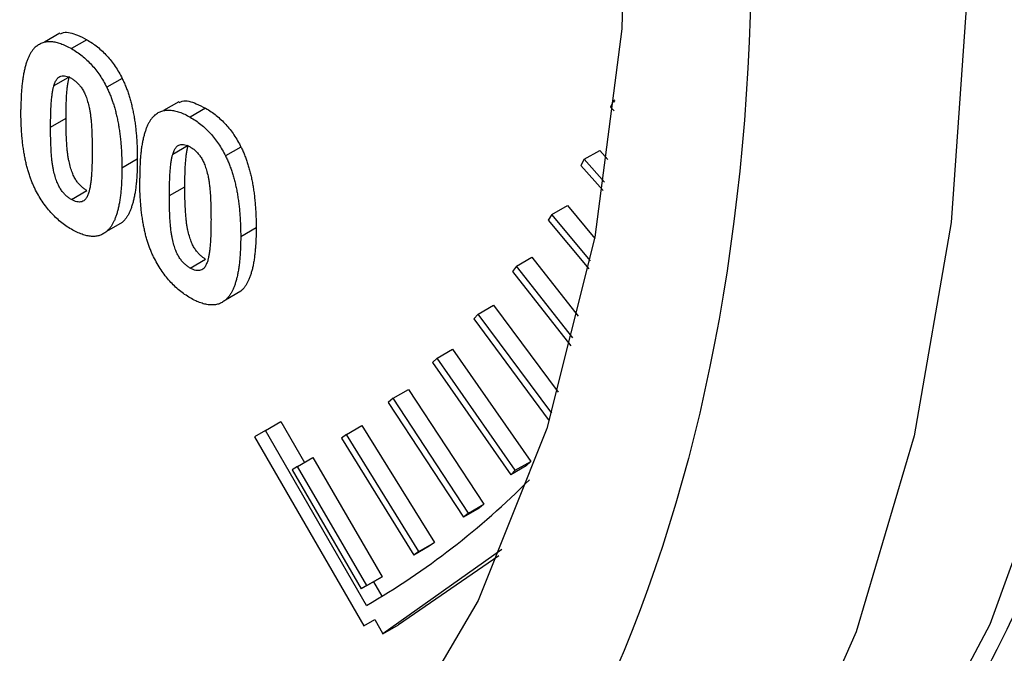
# Model space of a CAD drawing. Header units: inches. Extents: x 4 to 194, y 4 to 148.
# Tile 66 of 88: x 165.488 to 165.939, y 117.964 to 118.255. Entities that reach past the tile are written whole.
import ezdxf

# ---------------------------------------------------------------- set-up
doc = ezdxf.new("R2010")
doc.units = ezdxf.units.IN
doc.header["$LTSCALE"] = 18
doc.header["$MEASUREMENT"] = 0
doc.layers.add('TEXT', color=140, linetype='Continuous', lineweight=25)

msp = doc.modelspace()

# ---------------------------------------------------------------- linework, layer by layer
for p, q in [((165.50633, 118.24835), (165.49925, 118.24427)), ((165.51863, 118.24536), (165.51155, 118.24128)), ((165.51062, 118.22836), (165.50355, 118.22427)), ((165.5348, 118.22763), (165.52773, 118.22355)), ((165.56072, 118.21695), (165.55365, 118.21287)), ((165.57302, 118.21396), (165.56595, 118.20988)), ((165.75978, 118.21746), (165.7584, 118.2145)), ((165.7584, 118.2145), (165.75996, 118.21283)), ((165.75978, 118.21746), (165.76054, 118.2179)), ((165.76041, 118.21679), (165.75978, 118.21746)), ((165.50204, 118.20539), (165.50911, 118.20947)), ((165.56502, 118.19696), (165.55794, 118.19287)), ((165.58919, 118.19623), (165.58212, 118.19215)), ((165.74636, 118.1906), (165.75343, 118.19468)), ((165.75343, 118.19468), (165.75709, 118.19055)), ((165.54174, 118.19063), (165.53467, 118.18655)), ((165.74636, 118.1906), (165.74483, 118.1878)), ((165.74483, 118.1878), (165.75494, 118.17636)), ((165.75555, 118.1802), (165.74636, 118.1906)), ((165.55643, 118.17399), (165.5635, 118.17807)), ((165.51155, 118.17219), (165.51863, 118.17627)), ((165.73153, 118.16532), (165.7386, 118.1694)), ((165.7386, 118.1694), (165.75112, 118.15438)), ((165.73153, 118.16532), (165.72985, 118.1627)), ((165.74913, 118.14419), (165.73153, 118.16532)), ((165.53475, 118.16165), (165.52767, 118.15756)), ((165.72985, 118.1627), (165.74837, 118.14047)), ((165.59614, 118.15923), (165.58906, 118.15515)), ((165.56595, 118.14079), (165.57302, 118.14487)), ((165.71532, 118.14169), (165.7135, 118.13925)), ((165.71532, 118.14169), (165.7224, 118.14577)), ((165.74111, 118.10886), (165.71532, 118.14169)), ((165.7224, 118.14577), (165.74356, 118.11883)), ((165.7135, 118.13925), (165.74019, 118.10527)), ((165.58914, 118.13025), (165.58207, 118.12616)), ((165.69778, 118.11976), (165.70485, 118.12384)), ((165.70485, 118.12384), (165.73434, 118.08402)), ((165.69778, 118.11976), (165.69581, 118.11751)), ((165.73143, 118.07433), (165.69778, 118.11976)), ((165.69581, 118.11751), (165.73035, 118.07087)), ((165.67893, 118.09958), (165.68601, 118.10367)), ((165.68601, 118.10367), (165.72184, 118.05233)), ((165.67893, 118.09958), (165.67683, 118.09752)), ((165.67683, 118.09752), (165.71267, 118.04618)), ((165.71477, 118.04825), (165.67893, 118.09958)), ((165.65883, 118.0812), (165.6659, 118.08528)), ((165.6659, 118.08528), (165.70044, 118.03276)), ((165.65883, 118.0812), (165.6566, 118.07933)), ((165.6566, 118.07933), (165.69113, 118.02681)), ((165.69337, 118.02868), (165.65883, 118.0812)), ((165.60042, 118.06651), (165.60749, 118.07059)), ((165.60749, 118.07059), (165.6183, 118.05186)), ((165.60042, 118.06651), (165.59542, 118.06362)), ((165.64667, 117.9864), (165.60042, 118.06651)), ((165.63752, 118.06465), (165.64459, 118.06873)), ((165.64459, 118.06873), (165.67774, 118.01515)), ((165.59542, 118.06362), (165.64542, 117.97702)), ((165.63752, 118.06465), (165.63515, 118.06298)), ((165.63515, 118.06298), (165.66831, 118.0094)), ((165.67067, 118.01107), (165.63752, 118.06465)), ((165.61504, 118.04998), (165.62211, 118.05406)), ((165.62211, 118.05406), (165.65381, 117.99954)), ((165.71477, 118.04825), (165.72184, 118.05233)), ((165.72184, 118.05233), (165.71974, 118.05026)), ((165.61504, 118.04998), (165.61255, 118.04851)), ((165.61255, 118.04851), (165.64425, 117.99399)), ((165.64674, 117.99546), (165.61504, 118.04998)), ((165.71974, 118.05026), (165.71267, 118.04618)), ((165.71477, 118.04825), (165.71267, 118.04618)), ((165.6982, 118.03089), (165.69113, 118.02681)), ((165.69337, 118.02868), (165.70044, 118.03276)), ((165.70044, 118.03276), (165.6982, 118.03089)), ((165.69337, 118.02868), (165.69113, 118.02681)), ((165.70854, 118.01201), (165.65417, 117.97341)), ((165.67538, 118.01348), (165.66831, 118.0094)), ((165.67067, 118.01107), (165.66831, 118.0094)), ((165.67067, 118.01107), (165.67774, 118.01515)), ((165.67774, 118.01515), (165.67538, 118.01348)), ((165.7073, 118.00916), (165.66124, 117.97749)), ((165.65132, 117.99807), (165.64425, 117.99399)), ((165.64674, 117.99546), (165.65381, 117.99954)), ((165.65381, 117.99954), (165.65132, 117.99807)), ((165.64674, 117.99546), (165.64425, 117.99399)), ((165.64985, 117.99722), (165.65369, 117.99057)), ((165.64542, 117.97702), (165.65042, 117.97991)), ((165.64542, 117.97702), (165.65042, 117.9799)), ((165.65042, 117.97991), (165.65417, 117.97341)), ((165.65417, 117.97341), (165.66124, 117.97749))]:
    msp.add_line(p, q)
at = {"flags": 128}
for points in [[(165.08042, 119.9307), (165.17494, 119.87051), (165.26845, 119.79971), (165.35997, 119.71904), (165.44853, 119.62937), (165.53319, 119.53163), (165.61305, 119.42688), (165.68726, 119.31621), (165.75504, 119.2008), (165.81566, 119.08188), (165.8685, 118.96071), (165.91298, 118.83856), (165.94863, 118.71674), (165.97508, 118.59654), (165.99205, 118.47922), (165.99935, 118.36604), (165.99692, 118.2582), (165.98477, 118.15683), (165.96303, 118.06301), (165.93193, 117.97773), (165.89181, 117.90191), (165.84309, 117.83634), (165.78629, 117.78172), (165.74321, 117.75105)], [(165.88525, 118.61145), (165.90698, 118.49254), (165.91914, 118.37714), (165.92157, 118.26648), (165.91427, 118.16173), (165.8973, 118.06401), (165.87085, 117.97434), (165.8352, 117.89369), (165.79072, 117.8229), (165.73788, 117.76272), (165.67725, 117.7138), (165.65259, 117.69843)], [(165.74143, 118.57117), (165.75861, 118.45972), (165.76601, 118.35234), (165.76354, 118.25035), (165.75123, 118.15498), (165.72924, 118.06738), (165.69782, 117.98863), (165.65737, 117.91967), (165.60837, 117.86135), (165.55141, 117.81437), (165.48719, 117.7793), (165.41649, 117.75657), (165.34017, 117.74645), (165.25915, 117.74907), (165.17441, 117.7644), (165.08698, 117.79224), (164.99794, 117.83227)]]:
    msp.add_lwpolyline(points, dxfattribs=at)
msp.add_arc((165.46759, 118.29549), 0.35722, 300.0868, 315.2314)
for points, knots in [([(164.95314, 119.80007), (165.1838, 119.66691), (165.40504, 119.43337), (165.73124, 118.86837), (165.82288, 118.55999), (165.82288, 118.02727), (165.73124, 117.8247), (165.40504, 117.63632), (165.1838, 117.65822), (164.95314, 117.79138)], [0, 0, 0, 0, 0.25, 0.25, 0.5, 0.5, 0.75, 0.75, 1, 1, 1, 1]), ([(165.7438, 117.75317), (165.75419, 117.75928), (165.78744, 117.77885), (165.83475, 117.82211), (165.88548, 117.88119), (165.92741, 117.94755), (165.96195, 118.02145), (165.9887, 118.10232), (166.00754, 118.18927), (166.01843, 118.28145), (166.0214, 118.37796), (166.01661, 118.4779), (166.00428, 118.58027), (165.98475, 118.68393), (165.95858, 118.78738), (165.9269, 118.88799), (165.8922, 118.98086), (165.85794, 119.0612), (165.82315, 119.13489), (165.79003, 119.19934), (165.76609, 119.24161), (165.75609, 119.25926)], [0, 0, 0, 0, 0.02848, 0.091191, 0.149385, 0.208039, 0.267092, 0.3264, 0.385802, 0.445164, 0.504378, 0.563341, 0.621969, 0.68011, 0.737467, 0.793353, 0.845795, 0.890574, 0.926741, 0.969421, 1, 1, 1, 1]), ([(164.32697, 118.43424), (164.34926, 118.39701), (164.38058, 118.34473), (164.43089, 118.27067), (164.47538, 118.2092), (164.53083, 118.13902), (164.59131, 118.06912), (164.65678, 118.00047), (164.72621, 117.9349), (164.7988, 117.87367), (164.87385, 117.81778), (164.95068, 117.76804), (165.0287, 117.72513), (165.10733, 117.6896), (165.18607, 117.66193), (165.26439, 117.64257), (165.34186, 117.63191), (165.41795, 117.63045), (165.49236, 117.63836), (165.56393, 117.65726), (165.61495, 117.67624), (165.63992, 117.69207), (165.64399, 117.69465)], [0, 0, 0, 0, 0.065031, 0.091322, 0.134859, 0.179863, 0.227931, 0.277851, 0.32914, 0.38142, 0.434436, 0.488014, 0.542036, 0.596432, 0.65115, 0.706173, 0.761519, 0.817247, 0.873493, 0.930505, 0.988689, 1, 1, 1, 1]), ([(165.50651, 118.24801), (165.50697, 118.24823), (165.50911, 118.24927), (165.51355, 118.24797), (165.51721, 118.24609), (165.51863, 118.24536)], [0, 0, 0, 0, 0.146661, 0.669277, 1, 1, 1, 1]), ([(165.51863, 118.24536), (165.51947, 118.24485), (165.52111, 118.24386), (165.52349, 118.24208), (165.52574, 118.24013), (165.52785, 118.238), (165.52982, 118.23567), (165.53163, 118.23316), (165.53333, 118.23047), (165.53431, 118.22859), (165.5348, 118.22763)], [0, 0, 0, 0, 0.137323, 0.267352, 0.392965, 0.51492, 0.6342, 0.754352, 0.875575, 1, 1, 1, 1]), ([(165.49544, 118.24229), (165.49515, 118.24203), (165.49456, 118.24149), (165.49377, 118.24053), (165.49303, 118.23945), (165.49236, 118.23823), (165.49171, 118.2369), (165.49116, 118.2354), (165.49063, 118.2338), (165.49018, 118.23205), (165.48977, 118.23018), (165.4894, 118.22819), (165.4891, 118.22604), (165.48887, 118.22376), (165.48866, 118.22137), (165.48855, 118.21883), (165.48845, 118.21617), (165.48844, 118.21434), (165.48844, 118.2134)], [0, 0, 0, 0, 0.047398, 0.09604, 0.146129, 0.197851, 0.251561, 0.307484, 0.365646, 0.425427, 0.488096, 0.553258, 0.620826, 0.691436, 0.764257, 0.840213, 0.918471, 1, 1, 1, 1]), ([(165.49544, 118.24229), (165.49593, 118.24267), (165.4969, 118.24342), (165.49858, 118.24414), (165.50039, 118.24454), (165.50236, 118.24456), (165.50445, 118.24428), (165.5067, 118.24361), (165.50908, 118.24264), (165.51072, 118.24174), (165.51155, 118.24128)], [0, 0, 0, 0, 0.123958, 0.2447, 0.363941, 0.484152, 0.605999, 0.731306, 0.862758, 1, 1, 1, 1]), ([(165.51155, 118.24128), (165.5124, 118.24077), (165.51404, 118.23978), (165.51642, 118.23799), (165.51867, 118.23605), (165.52078, 118.23392), (165.52275, 118.23159), (165.52456, 118.22908), (165.52625, 118.22639), (165.52723, 118.22451), (165.52773, 118.22355)], [0, 0, 0, 0, 0.137323, 0.267352, 0.392965, 0.51492, 0.6342, 0.754352, 0.875575, 1, 1, 1, 1]), ([(165.50355, 118.22427), (165.50375, 118.22486), (165.50412, 118.22596), (165.50487, 118.2273), (165.50573, 118.22823), (165.50675, 118.22872), (165.50786, 118.22885), (165.50903, 118.22872), (165.51027, 118.22834), (165.51112, 118.2279), (165.51155, 118.22767)], [0, 0, 0, 0, 0.1659673, 0.3130514, 0.441925, 0.5587568, 0.6698776, 0.7776151, 0.887576, 1, 1, 1, 1]), ([(165.50911, 118.20947), (165.50911, 118.21059), (165.50912, 118.21273), (165.5092, 118.21578), (165.5093, 118.21857), (165.50947, 118.22107), (165.50968, 118.22329), (165.50993, 118.22525), (165.51023, 118.22692), (165.5105, 118.2279), (165.51062, 118.22836)], [0, 0, 0, 0, 0.168587, 0.324063, 0.467301, 0.598424, 0.716663, 0.822958, 0.917627, 1, 1, 1, 1]), ([(165.51155, 118.22767), (165.51199, 118.2274), (165.51284, 118.22686), (165.51408, 118.22582), (165.51523, 118.22459), (165.51634, 118.22318), (165.51737, 118.22144), (165.51827, 118.21936), (165.51906, 118.21692), (165.51965, 118.21464), (165.52008, 118.21254), (165.52033, 118.21068), (165.52058, 118.20856), (165.52074, 118.20621), (165.52091, 118.2036), (165.52099, 118.20076), (165.52108, 118.19764), (165.52107, 118.19551), (165.52107, 118.1944)], [0, 0, 0, 0, 0.045051, 0.089115, 0.131831, 0.175939, 0.223767, 0.279492, 0.344622, 0.420959, 0.465855, 0.51804, 0.578352, 0.64628, 0.722489, 0.806966, 0.899303, 1, 1, 1, 1]), ([(165.5348, 118.22763), (165.53509, 118.22704), (165.53567, 118.22584), (165.53645, 118.22398), (165.5372, 118.22206), (165.53785, 118.22006), (165.53848, 118.218), (165.53906, 118.21586), (165.53956, 118.21365), (165.54004, 118.21137), (165.54042, 118.20903), (165.54078, 118.2066), (165.54108, 118.20411), (165.54131, 118.20155), (165.54152, 118.19891), (165.54164, 118.19622), (165.54173, 118.19344), (165.54174, 118.19158), (165.54174, 118.19063)], [0, 0, 0, 0, 0.046673, 0.095251, 0.144862, 0.19631, 0.249763, 0.305775, 0.363267, 0.423548, 0.486033, 0.551487, 0.619434, 0.689951, 0.763148, 0.839004, 0.918105, 1, 1, 1, 1]), ([(165.50204, 118.20539), (165.50204, 118.2065), (165.50205, 118.20865), (165.50213, 118.2117), (165.50223, 118.21449), (165.5024, 118.21699), (165.50261, 118.21921), (165.50286, 118.22116), (165.50316, 118.22284), (165.50343, 118.22382), (165.50355, 118.22427)], [0, 0, 0, 0, 0.168587, 0.324063, 0.467301, 0.598424, 0.716663, 0.822958, 0.917627, 1, 1, 1, 1]), ([(165.52773, 118.22355), (165.52801, 118.22296), (165.52859, 118.22175), (165.52937, 118.2199), (165.53012, 118.21797), (165.53078, 118.21598), (165.53141, 118.21391), (165.53199, 118.21177), (165.53249, 118.20957), (165.53297, 118.20729), (165.53335, 118.20494), (165.53371, 118.20252), (165.53401, 118.20002), (165.53424, 118.19747), (165.53445, 118.19483), (165.53456, 118.19214), (165.53466, 118.18936), (165.53467, 118.1875), (165.53467, 118.18655)], [0, 0, 0, 0, 0.046673, 0.095251, 0.144862, 0.19631, 0.249763, 0.305775, 0.363267, 0.423548, 0.486033, 0.551487, 0.619434, 0.689951, 0.763148, 0.839004, 0.918105, 1, 1, 1, 1]), ([(165.5609, 118.21661), (165.56137, 118.21683), (165.5635, 118.21787), (165.56795, 118.21657), (165.5716, 118.21469), (165.57302, 118.21396)], [0, 0, 0, 0, 0.146661, 0.669277, 1, 1, 1, 1]), ([(165.57302, 118.21396), (165.57386, 118.21345), (165.5755, 118.21246), (165.57789, 118.21068), (165.58013, 118.20873), (165.58224, 118.2066), (165.58421, 118.20427), (165.58602, 118.20176), (165.58772, 118.19907), (165.5887, 118.19719), (165.58919, 118.19623)], [0, 0, 0, 0, 0.137323, 0.267352, 0.392965, 0.51492, 0.6342, 0.754352, 0.875575, 1, 1, 1, 1]), ([(165.51155, 118.15858), (165.51071, 118.15909), (165.50905, 118.16011), (165.50663, 118.16194), (165.50432, 118.16397), (165.50215, 118.16623), (165.50011, 118.1687), (165.49818, 118.17137), (165.49641, 118.17427), (165.49502, 118.17682), (165.49401, 118.17899), (165.49329, 118.18071), (165.4926, 118.18251), (165.49201, 118.1844), (165.49142, 118.18637), (165.4909, 118.18842), (165.49044, 118.19055), (165.49, 118.19277), (165.48964, 118.19506), (165.48931, 118.19744), (165.48905, 118.1999), (165.48882, 118.20245), (165.48866, 118.20507), (165.48852, 118.20778), (165.48846, 118.21057), (165.48844, 118.21245), (165.48844, 118.2134)], [0, 0, 0, 0, 0.052409, 0.102698, 0.151428, 0.199593, 0.247225, 0.295496, 0.34477, 0.395913, 0.422466, 0.450208, 0.479008, 0.508969, 0.540574, 0.57368, 0.608385, 0.644555, 0.682462, 0.722219, 0.763823, 0.807353, 0.852522, 0.899675, 0.948823, 1, 1, 1, 1]), ([(165.51863, 118.17627), (165.51819, 118.17654), (165.51735, 118.17708), (165.51611, 118.1781), (165.51495, 118.17933), (165.51384, 118.18073), (165.51281, 118.18245), (165.51193, 118.18453), (165.51112, 118.18696), (165.51052, 118.18924), (165.51013, 118.19133), (165.50984, 118.1932), (165.50963, 118.19531), (165.50942, 118.19768), (165.5093, 118.20027), (165.50917, 118.20313), (165.50913, 118.20621), (165.50912, 118.20836), (165.50911, 118.20947)], [0, 0, 0, 0, 0.045111, 0.088643, 0.131873, 0.175782, 0.223334, 0.278855, 0.344286, 0.420258, 0.465092, 0.517437, 0.577764, 0.646322, 0.722599, 0.806717, 0.899165, 1, 1, 1, 1]), ([(165.54983, 118.21089), (165.54954, 118.21063), (165.54895, 118.21009), (165.54817, 118.20913), (165.54743, 118.20805), (165.54675, 118.20683), (165.5461, 118.2055), (165.54555, 118.204), (165.54502, 118.2024), (165.54457, 118.20065), (165.54416, 118.19878), (165.54379, 118.19679), (165.54349, 118.19464), (165.54326, 118.19236), (165.54305, 118.18997), (165.54294, 118.18743), (165.54284, 118.18477), (165.54284, 118.18294), (165.54283, 118.182)], [0, 0, 0, 0, 0.047398, 0.09604, 0.146129, 0.197851, 0.251561, 0.307484, 0.365646, 0.425427, 0.488096, 0.553258, 0.620826, 0.691436, 0.764257, 0.840213, 0.918471, 1, 1, 1, 1]), ([(165.54983, 118.21089), (165.55032, 118.21127), (165.55129, 118.21202), (165.55297, 118.21274), (165.55478, 118.21314), (165.55675, 118.21315), (165.55884, 118.21288), (165.56109, 118.21221), (165.56347, 118.21124), (165.56511, 118.21034), (165.56595, 118.20988)], [0, 0, 0, 0, 0.1239584, 0.2446999, 0.3639413, 0.4841524, 0.6059994, 0.7313057, 0.8627578, 1, 1, 1, 1]), ([(165.56595, 118.20988), (165.56679, 118.20937), (165.56843, 118.20838), (165.57082, 118.20659), (165.57306, 118.20465), (165.57517, 118.20251), (165.57714, 118.20019), (165.57895, 118.19767), (165.58065, 118.19499), (165.58163, 118.1931), (165.58212, 118.19215)], [0, 0, 0, 0, 0.137323, 0.267352, 0.392965, 0.51492, 0.6342, 0.754352, 0.875575, 1, 1, 1, 1]), ([(165.51155, 118.17219), (165.51112, 118.17246), (165.51028, 118.173), (165.50904, 118.17402), (165.50788, 118.17525), (165.50677, 118.17665), (165.50574, 118.17837), (165.50486, 118.18045), (165.50405, 118.18288), (165.50345, 118.18516), (165.50306, 118.18725), (165.50277, 118.18912), (165.50256, 118.19122), (165.50235, 118.1936), (165.50223, 118.19619), (165.5021, 118.19905), (165.50206, 118.20213), (165.50204, 118.20427), (165.50204, 118.20539)], [0, 0, 0, 0, 0.045111, 0.088643, 0.131873, 0.175782, 0.223334, 0.278855, 0.344286, 0.420258, 0.465092, 0.517437, 0.577764, 0.646322, 0.722599, 0.806717, 0.899165, 1, 1, 1, 1]), ([(165.55794, 118.19287), (165.55814, 118.19346), (165.55852, 118.19456), (165.55926, 118.19589), (165.56013, 118.19683), (165.56115, 118.19732), (165.56225, 118.19745), (165.56342, 118.19732), (165.56466, 118.19694), (165.56552, 118.1965), (165.56595, 118.19627)], [0, 0, 0, 0, 0.1659673, 0.3130514, 0.441925, 0.5587568, 0.6698776, 0.7776151, 0.887576, 1, 1, 1, 1]), ([(165.5635, 118.17807), (165.56351, 118.17919), (165.56352, 118.18133), (165.56359, 118.18438), (165.5637, 118.18717), (165.56387, 118.18967), (165.56408, 118.19189), (165.56432, 118.19385), (165.56463, 118.19552), (165.56489, 118.1965), (165.56502, 118.19696)], [0, 0, 0, 0, 0.168587, 0.324063, 0.467301, 0.598424, 0.716663, 0.822958, 0.917627, 1, 1, 1, 1]), ([(165.56595, 118.19627), (165.56638, 118.196), (165.56723, 118.19546), (165.56847, 118.19442), (165.56963, 118.19319), (165.57074, 118.19178), (165.57176, 118.19004), (165.57266, 118.18796), (165.57346, 118.18552), (165.57404, 118.18324), (165.57447, 118.18114), (165.57472, 118.17927), (165.57497, 118.17716), (165.57514, 118.17481), (165.5753, 118.1722), (165.57538, 118.16936), (165.57547, 118.16624), (165.57547, 118.16411), (165.57547, 118.163)], [0, 0, 0, 0, 0.045051, 0.089115, 0.131831, 0.175939, 0.223767, 0.279492, 0.344622, 0.420959, 0.465855, 0.51804, 0.578352, 0.64628, 0.722489, 0.806966, 0.899303, 1, 1, 1, 1]), ([(165.58919, 118.19623), (165.58948, 118.19564), (165.59006, 118.19444), (165.59084, 118.19258), (165.59159, 118.19065), (165.59224, 118.18866), (165.59287, 118.1866), (165.59345, 118.18446), (165.59396, 118.18225), (165.59443, 118.17997), (165.59482, 118.17763), (165.59517, 118.1752), (165.59547, 118.17271), (165.5957, 118.17015), (165.59591, 118.16751), (165.59603, 118.16482), (165.59612, 118.16204), (165.59613, 118.16018), (165.59614, 118.15923)], [0, 0, 0, 0, 0.046673, 0.095251, 0.144862, 0.19631, 0.249763, 0.305775, 0.363267, 0.423548, 0.486033, 0.551487, 0.619434, 0.689951, 0.763148, 0.839004, 0.918105, 1, 1, 1, 1]), ([(165.52107, 118.1944), (165.52107, 118.19329), (165.52106, 118.19115), (165.52098, 118.1881), (165.52088, 118.18532), (165.52071, 118.18283), (165.5205, 118.18062), (165.52025, 118.17867), (165.51995, 118.17701), (165.51968, 118.17604), (165.51956, 118.17558)], [0, 0, 0, 0, 0.168314, 0.324299, 0.468006, 0.598736, 0.717362, 0.823188, 0.917357, 1, 1, 1, 1]), ([(165.55643, 118.17399), (165.55643, 118.1751), (165.55645, 118.17725), (165.55652, 118.1803), (165.55662, 118.18309), (165.5568, 118.18559), (165.557, 118.18781), (165.55725, 118.18976), (165.55756, 118.19144), (165.55782, 118.19242), (165.55794, 118.19287)], [0, 0, 0, 0, 0.168587, 0.324063, 0.467301, 0.598424, 0.716663, 0.822958, 0.917627, 1, 1, 1, 1]), ([(165.58212, 118.19215), (165.58241, 118.19156), (165.58299, 118.19035), (165.58377, 118.1885), (165.58452, 118.18657), (165.58517, 118.18458), (165.5858, 118.18251), (165.58638, 118.18037), (165.58688, 118.17817), (165.58736, 118.17589), (165.58775, 118.17354), (165.5881, 118.17112), (165.5884, 118.16862), (165.58863, 118.16607), (165.58884, 118.16343), (165.58896, 118.16074), (165.58905, 118.15796), (165.58906, 118.1561), (165.58906, 118.15515)], [0, 0, 0, 0, 0.046673, 0.095251, 0.144862, 0.19631, 0.249763, 0.305775, 0.363267, 0.423548, 0.486033, 0.551487, 0.619434, 0.689951, 0.763148, 0.839004, 0.918105, 1, 1, 1, 1]), ([(165.54174, 118.19063), (165.54174, 118.18969), (165.54173, 118.18785), (165.54163, 118.18518), (165.54152, 118.18263), (165.54131, 118.18023), (165.54108, 118.17794), (165.54079, 118.17579), (165.5404, 118.1738), (165.54002, 118.1719), (165.53955, 118.17016), (165.53902, 118.16855), (165.53847, 118.16705), (165.53783, 118.16571), (165.53715, 118.16449), (165.53641, 118.16341), (165.53562, 118.16245), (165.53503, 118.16191), (165.53475, 118.16165)], [0, 0, 0, 0, 0.081774, 0.160286, 0.236029, 0.309118, 0.37953, 0.447377, 0.512357, 0.574749, 0.634941, 0.692941, 0.748708, 0.802702, 0.854279, 0.904229, 0.952735, 1, 1, 1, 1]), ([(165.53467, 118.18655), (165.53467, 118.18561), (165.53466, 118.18377), (165.53456, 118.1811), (165.53445, 118.17855), (165.53424, 118.17615), (165.53401, 118.17386), (165.53372, 118.17171), (165.53333, 118.16972), (165.53295, 118.16782), (165.53248, 118.16608), (165.53195, 118.16447), (165.5314, 118.16297), (165.53075, 118.16163), (165.53008, 118.16041), (165.52934, 118.15933), (165.52855, 118.15837), (165.52796, 118.15783), (165.52767, 118.15756)], [0, 0, 0, 0, 0.081774, 0.160286, 0.236029, 0.309118, 0.37953, 0.447377, 0.512357, 0.574749, 0.634941, 0.692941, 0.748708, 0.802702, 0.854279, 0.904229, 0.952735, 1, 1, 1, 1]), ([(165.56595, 118.12718), (165.5651, 118.12769), (165.56344, 118.12871), (165.56102, 118.13054), (165.55872, 118.13257), (165.55654, 118.13483), (165.5545, 118.1373), (165.55257, 118.13997), (165.5508, 118.14287), (165.54942, 118.14542), (165.5484, 118.14759), (165.54769, 118.14931), (165.54699, 118.15111), (165.5464, 118.153), (165.54581, 118.15497), (165.54529, 118.15702), (165.54483, 118.15915), (165.5444, 118.16137), (165.54404, 118.16366), (165.5437, 118.16604), (165.54344, 118.1685), (165.54321, 118.17105), (165.54305, 118.17367), (165.54292, 118.17638), (165.54285, 118.17917), (165.54284, 118.18105), (165.54283, 118.182)], [0, 0, 0, 0, 0.0524091, 0.1026983, 0.151428, 0.1995928, 0.2472248, 0.295496, 0.3447701, 0.3959133, 0.4224655, 0.4502084, 0.4790083, 0.5089694, 0.5405737, 0.5736803, 0.6083847, 0.6445549, 0.6824623, 0.7222195, 0.7638232, 0.8073533, 0.8525223, 0.8996753, 0.9488234, 1, 1, 1, 1]), ([(165.57302, 118.14487), (165.57259, 118.14514), (165.57174, 118.14568), (165.5705, 118.1467), (165.56935, 118.14793), (165.56823, 118.14933), (165.5672, 118.15105), (165.56633, 118.15313), (165.56551, 118.15556), (165.56492, 118.15784), (165.56452, 118.15993), (165.56423, 118.1618), (165.56402, 118.16391), (165.56382, 118.16628), (165.56369, 118.16887), (165.56357, 118.17173), (165.56352, 118.17481), (165.56351, 118.17696), (165.5635, 118.17807)], [0, 0, 0, 0, 0.045111, 0.088643, 0.131873, 0.175782, 0.223334, 0.278855, 0.344286, 0.420258, 0.465092, 0.517437, 0.577764, 0.646322, 0.722599, 0.806717, 0.899165, 1, 1, 1, 1]), ([(165.51956, 118.17558), (165.51936, 118.175), (165.51899, 118.17389), (165.51824, 118.17256), (165.51738, 118.17162), (165.51636, 118.17114), (165.51526, 118.17099), (165.51409, 118.17114), (165.51284, 118.17151), (165.51199, 118.17196), (165.51155, 118.17219)], [0, 0, 0, 0, 0.165947, 0.313014, 0.441872, 0.55869, 0.668748, 0.777614, 0.886362, 1, 1, 1, 1]), ([(165.56595, 118.14079), (165.56552, 118.14106), (165.56467, 118.1416), (165.56343, 118.14262), (165.56227, 118.14385), (165.56116, 118.14524), (165.56013, 118.14697), (165.55925, 118.14905), (165.55844, 118.15148), (165.55784, 118.15376), (165.55745, 118.15585), (165.55716, 118.15772), (165.55695, 118.15982), (165.55675, 118.1622), (165.55662, 118.16479), (165.5565, 118.16765), (165.55645, 118.17073), (165.55644, 118.17287), (165.55643, 118.17399)], [0, 0, 0, 0, 0.045111, 0.088643, 0.131873, 0.175782, 0.223334, 0.278855, 0.344286, 0.420258, 0.465092, 0.517437, 0.577764, 0.646322, 0.722599, 0.806717, 0.899165, 1, 1, 1, 1]), ([(165.57547, 118.163), (165.57546, 118.16189), (165.57545, 118.15975), (165.57538, 118.1567), (165.57527, 118.15392), (165.5751, 118.15143), (165.57489, 118.14922), (165.57464, 118.14727), (165.57434, 118.14561), (165.57407, 118.14464), (165.57395, 118.14418)], [0, 0, 0, 0, 0.168314, 0.324299, 0.468006, 0.598736, 0.717362, 0.823188, 0.917357, 1, 1, 1, 1]), ([(165.52767, 118.15756), (165.52718, 118.15719), (165.52621, 118.15644), (165.52453, 118.15571), (165.52272, 118.15532), (165.52076, 118.15529), (165.51866, 118.15558), (165.51641, 118.15625), (165.51403, 118.15722), (165.51239, 118.15812), (165.51155, 118.15858)], [0, 0, 0, 0, 0.123954, 0.244691, 0.363928, 0.483447, 0.606014, 0.731315, 0.862763, 1, 1, 1, 1]), ([(165.59614, 118.15923), (165.59613, 118.15829), (165.59612, 118.15645), (165.59603, 118.15378), (165.59591, 118.15123), (165.59571, 118.14883), (165.59547, 118.14654), (165.59518, 118.14439), (165.5948, 118.1424), (165.59442, 118.1405), (165.59394, 118.13876), (165.59342, 118.13715), (165.59286, 118.13565), (165.59222, 118.13431), (165.59154, 118.13309), (165.5908, 118.13201), (165.59001, 118.13105), (165.58943, 118.13051), (165.58914, 118.13025)], [0, 0, 0, 0, 0.081774, 0.160286, 0.236029, 0.309118, 0.37953, 0.447377, 0.512357, 0.574749, 0.634941, 0.692941, 0.748708, 0.802702, 0.854279, 0.904229, 0.952735, 1, 1, 1, 1]), ([(165.58906, 118.15515), (165.58906, 118.15421), (165.58905, 118.15237), (165.58896, 118.1497), (165.58884, 118.14715), (165.58863, 118.14475), (165.5884, 118.14246), (165.58811, 118.1403), (165.58773, 118.13832), (165.58735, 118.13642), (165.58687, 118.13468), (165.58635, 118.13307), (165.58579, 118.13157), (165.58515, 118.13023), (165.58447, 118.12901), (165.58373, 118.12793), (165.58294, 118.12697), (165.58236, 118.12643), (165.58207, 118.12616)], [0, 0, 0, 0, 0.081774, 0.160286, 0.236029, 0.309118, 0.37953, 0.447377, 0.512357, 0.574749, 0.634941, 0.692941, 0.748708, 0.802702, 0.854279, 0.904229, 0.952735, 1, 1, 1, 1]), ([(165.57395, 118.14418), (165.57375, 118.1436), (165.57338, 118.14249), (165.57263, 118.14116), (165.57177, 118.14022), (165.57075, 118.13974), (165.56965, 118.13959), (165.56848, 118.13973), (165.56724, 118.14011), (165.56638, 118.14056), (165.56595, 118.14079)], [0, 0, 0, 0, 0.1659473, 0.3130137, 0.4418719, 0.5586896, 0.6687476, 0.7776138, 0.8863615, 1, 1, 1, 1]), ([(165.58207, 118.12616), (165.58158, 118.12578), (165.5806, 118.12503), (165.57893, 118.12431), (165.57712, 118.12392), (165.57515, 118.12389), (165.57306, 118.12418), (165.5708, 118.12485), (165.56842, 118.12582), (165.56678, 118.12672), (165.56595, 118.12718)], [0, 0, 0, 0, 0.123954, 0.244691, 0.363928, 0.483447, 0.606014, 0.731315, 0.862763, 1, 1, 1, 1])]:
    msp.add_open_spline(points, degree=3, knots=knots)
at = {"layer": 'TEXT'}
msp.add_circle((168.4297, 119.93504), 6.99895, dxfattribs=at)

doc.saveas('drawing.dxf')
